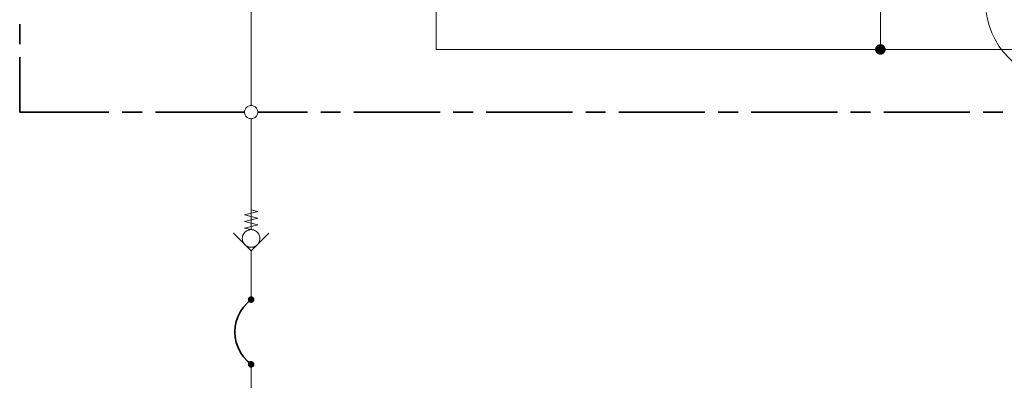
# Model space of a CAD drawing. Header units: millimetres. Extents: x 0 to 203, y 0 to 47.
# Tile 123 of 196: x 145.07 to 150.93, y 14.98 to 17.12. Entities that reach past the tile are written whole.
import ezdxf

# ---------------------------------------------------------------- set-up
doc = ezdxf.new("R2010")
doc.units = ezdxf.units.MM
doc.layers.add('PDF_Geomertry', color=7, linetype='Continuous')
doc.layers.add('PDF_Solid Fills', color=7, linetype='Continuous')

msp = doc.modelspace()

# ---------------------------------------------------------------- hatches: boundary and pattern name
at = {"layer": 'PDF_Solid Fills', "transparency": 33554559}
for points in [[(150.1902, 16.9443), (150.1749, 16.9721), (150.1782, 16.9735)], [(150.1902, 16.9443), (150.1782, 16.9735), (150.1824, 16.9749)], [(150.1902, 16.9443), (150.1824, 16.9749), (150.186, 16.9757)], [(150.1902, 16.9443), (150.186, 16.9757), (150.1902, 16.9762)], [(150.1902, 16.9443), (150.1902, 16.9762), (150.1943, 16.9757)], [(150.1902, 16.9443), (150.1943, 16.9757), (150.1985, 16.9749)], [(150.1902, 16.9443), (150.1985, 16.9749), (150.2027, 16.9735)], [(150.1902, 16.9443), (150.2027, 16.9735), (150.206, 16.9721)], [(150.1902, 16.9443), (150.1588, 16.9485), (150.1602, 16.9526)], [(150.1902, 16.9443), (150.1588, 16.9443), (150.1588, 16.9485)], [(150.1902, 16.9443), (150.1588, 16.941), (150.1588, 16.9443)], [(150.1902, 16.9443), (150.1602, 16.9368), (150.1588, 16.941)], [(150.1902, 16.9443), (150.1602, 16.9526), (150.161, 16.9568)], [(150.1902, 16.9443), (150.161, 16.9326), (150.1602, 16.9368)], [(150.1902, 16.9443), (150.161, 16.9568), (150.1629, 16.9604)], [(150.1902, 16.9443), (150.1629, 16.929), (150.161, 16.9326)], [(150.1902, 16.9443), (150.1629, 16.9604), (150.1652, 16.9638)], [(150.1902, 16.9443), (150.1652, 16.9257), (150.1629, 16.929)], [(150.1902, 16.9443), (150.1652, 16.9638), (150.1679, 16.9665)], [(150.1902, 16.9443), (150.1679, 16.9221), (150.1652, 16.9257)], [(150.1902, 16.9443), (150.1679, 16.9665), (150.1713, 16.9693)], [(150.1902, 16.9443), (150.1713, 16.9201), (150.1679, 16.9221)], [(150.1902, 16.9443), (150.1713, 16.9693), (150.1749, 16.9721)], [(150.1902, 16.9443), (150.1749, 16.9174), (150.1713, 16.9201)], [(150.1902, 16.9443), (150.1782, 16.916), (150.1749, 16.9174)], [(150.1902, 16.9443), (150.1824, 16.9146), (150.1782, 16.916)], [(150.1902, 16.9443), (150.186, 16.9137), (150.1824, 16.9146)], [(150.1902, 16.9443), (150.1902, 16.9132), (150.186, 16.9137)], [(150.1902, 16.9443), (150.206, 16.9721), (150.2096, 16.9693)], [(150.1902, 16.9443), (150.2096, 16.9693), (150.2124, 16.9665)], [(150.1902, 16.9443), (150.2124, 16.9665), (150.2152, 16.9638)], [(150.1902, 16.9443), (150.2152, 16.9638), (150.2171, 16.9604)], [(150.1902, 16.9443), (150.2171, 16.9604), (150.2193, 16.9568)], [(150.1902, 16.9443), (150.2193, 16.9568), (150.2207, 16.9526)], [(150.1902, 16.9443), (150.2207, 16.9526), (150.2213, 16.9485)], [(150.1902, 16.9443), (150.2213, 16.9485), (150.2213, 16.9443)], [(150.1902, 16.9443), (150.1943, 16.9137), (150.1902, 16.9132)], [(150.1902, 16.9443), (150.1985, 16.9146), (150.1943, 16.9137)], [(150.1902, 16.9443), (150.2027, 16.916), (150.1985, 16.9146)], [(150.1902, 16.9443), (150.206, 16.9174), (150.2027, 16.916)], [(150.1902, 16.9443), (150.2096, 16.9201), (150.206, 16.9174)], [(150.1902, 16.9443), (150.2124, 16.9221), (150.2096, 16.9201)], [(150.1902, 16.9443), (150.2152, 16.9257), (150.2124, 16.9221)], [(150.1902, 16.9443), (150.2171, 16.929), (150.2152, 16.9257)], [(150.1902, 16.9443), (150.2193, 16.9326), (150.2171, 16.929)], [(150.1902, 16.9443), (150.2207, 16.9368), (150.2193, 16.9326)], [(150.1902, 16.9443), (150.2213, 16.941), (150.2207, 16.9368)], [(150.1902, 16.9443), (150.2213, 16.9443), (150.2213, 16.941)], [(146.4499, 15.4554), (146.4304, 15.4604), (146.4318, 15.4632)], [(146.4499, 15.4554), (146.4304, 15.4582), (146.4304, 15.4604)], [(146.4499, 15.4554), (146.4304, 15.4554), (146.4304, 15.4582)], [(146.4499, 15.4554), (146.4304, 15.4526), (146.4304, 15.4554)], [(146.4499, 15.4554), (146.4304, 15.4507), (146.4304, 15.4526)], [(146.4499, 15.4554), (146.4318, 15.4479), (146.4304, 15.4507)], [(146.4499, 15.4554), (146.4318, 15.4632), (146.4324, 15.4651)], [(146.4499, 15.4554), (146.4324, 15.4457), (146.4318, 15.4479)], [(146.4499, 15.4554), (146.4324, 15.4651), (146.4338, 15.4674)], [(146.4499, 15.4554), (146.4338, 15.4438), (146.4324, 15.4457)], [(146.4499, 15.4554), (146.4338, 15.4674), (146.436, 15.4693)], [(146.4499, 15.4554), (146.436, 15.4415), (146.4338, 15.4438)], [(146.4499, 15.4554), (146.436, 15.4693), (146.4379, 15.4707)], [(146.4499, 15.4554), (146.4379, 15.4401), (146.436, 15.4415)], [(146.4499, 15.4554), (146.4379, 15.4707), (146.4402, 15.4729)], [(146.4499, 15.4554), (146.4402, 15.4388), (146.4379, 15.4401)], [(146.4499, 15.4554), (146.4402, 15.4729), (146.4421, 15.4735)], [(146.4499, 15.4554), (146.4421, 15.4374), (146.4402, 15.4388)], [(146.4499, 15.4554), (146.4421, 15.4735), (146.4443, 15.4743)], [(146.4499, 15.4554), (146.4443, 15.4368), (146.4421, 15.4374)], [(146.4499, 15.4554), (146.4443, 15.4743), (146.4471, 15.4749)], [(146.4499, 15.4554), (146.4471, 15.436), (146.4443, 15.4368)], [(146.4499, 15.4554), (146.4471, 15.4749), (146.4499, 15.4749)], [(146.4499, 15.4554), (146.4499, 15.436), (146.4471, 15.436)], [(146.4499, 15.4554), (146.4518, 15.4749), (146.4546, 15.4743)], [(146.4499, 15.4554), (146.4499, 15.4749), (146.4518, 15.4749)], [(146.4499, 15.4554), (146.4546, 15.4743), (146.4574, 15.4735)], [(146.4499, 15.4554), (146.4574, 15.4735), (146.4596, 15.4729)], [(146.4499, 15.4554), (146.4596, 15.4729), (146.4615, 15.4707)], [(146.4499, 15.4554), (146.4615, 15.4707), (146.4638, 15.4693)], [(146.4499, 15.4554), (146.4638, 15.4693), (146.4652, 15.4674)], [(146.4499, 15.4554), (146.4652, 15.4674), (146.4665, 15.4651)], [(146.4499, 15.4554), (146.4665, 15.4651), (146.4679, 15.4632)], [(146.4499, 15.4554), (146.4679, 15.4632), (146.4685, 15.4604)], [(146.4499, 15.4554), (146.4685, 15.4604), (146.4693, 15.4582)], [(146.4499, 15.4554), (146.4693, 15.4582), (146.4693, 15.4554)], [(146.4499, 15.4554), (146.4518, 15.436), (146.4499, 15.436)], [(146.4499, 15.4554), (146.4546, 15.4368), (146.4518, 15.436)], [(146.4499, 15.4554), (146.4574, 15.4374), (146.4546, 15.4368)], [(146.4499, 15.4554), (146.4596, 15.4388), (146.4574, 15.4374)], [(146.4499, 15.4554), (146.4615, 15.4401), (146.4596, 15.4388)], [(146.4499, 15.4554), (146.4638, 15.4415), (146.4615, 15.4401)], [(146.4499, 15.4554), (146.4652, 15.4438), (146.4638, 15.4415)], [(146.4499, 15.4554), (146.4665, 15.4457), (146.4652, 15.4438)], [(146.4499, 15.4554), (146.4679, 15.4479), (146.4665, 15.4457)], [(146.4499, 15.4554), (146.4685, 15.4507), (146.4679, 15.4479)], [(146.4499, 15.4554), (146.4693, 15.4526), (146.4685, 15.4507)], [(146.4499, 15.4554), (146.4693, 15.4554), (146.4693, 15.4526)], [(146.4499, 15.0707), (146.4304, 15.0757), (146.4318, 15.0776)], [(146.4499, 15.0707), (146.4304, 15.0729), (146.4304, 15.0757)], [(146.4499, 15.0707), (146.4304, 15.0707), (146.4304, 15.0729)], [(146.4499, 15.0707), (146.4304, 15.0679), (146.4304, 15.0707)], [(146.4499, 15.0707), (146.4304, 15.0651), (146.4304, 15.0679)], [(146.4499, 15.0707), (146.4318, 15.0632), (146.4304, 15.0651)], [(146.4499, 15.0707), (146.4318, 15.0776), (146.4324, 15.0804)], [(146.4499, 15.0707), (146.4324, 15.0604), (146.4318, 15.0632)], [(146.4499, 15.0707), (146.4324, 15.0804), (146.4338, 15.0826)], [(146.4499, 15.0707), (146.4338, 15.0582), (146.4324, 15.0604)], [(146.4499, 15.0707), (146.4338, 15.0826), (146.436, 15.0846)], [(146.4499, 15.0707), (146.436, 15.0568), (146.4338, 15.0582)], [(146.4499, 15.0707), (146.436, 15.0846), (146.4379, 15.086)], [(146.4499, 15.0707), (146.4379, 15.0549), (146.436, 15.0568)], [(146.4499, 15.0707), (146.4379, 15.086), (146.4402, 15.0874)], [(146.4499, 15.0707), (146.4402, 15.0535), (146.4379, 15.0549)], [(146.4499, 15.0707), (146.4402, 15.0874), (146.4421, 15.0888)], [(146.4499, 15.0707), (146.4421, 15.0521), (146.4402, 15.0535)], [(146.4499, 15.0707), (146.4421, 15.0888), (146.4443, 15.0896)], [(146.4499, 15.0707), (146.4443, 15.0513), (146.4421, 15.0521)], [(146.4499, 15.0707), (146.4443, 15.0896), (146.4471, 15.0901)], [(146.4499, 15.0707), (146.4471, 15.0513), (146.4443, 15.0513)], [(146.4499, 15.0707), (146.4471, 15.0901), (146.4499, 15.0901)], [(146.4499, 15.0707), (146.4499, 15.0507), (146.4471, 15.0513)], [(146.4499, 15.0707), (146.4518, 15.0901), (146.4546, 15.0896)], [(146.4499, 15.0707), (146.4499, 15.0901), (146.4518, 15.0901)], [(146.4499, 15.0707), (146.4546, 15.0896), (146.4574, 15.0888)], [(146.4499, 15.0707), (146.4574, 15.0888), (146.4596, 15.0874)], [(146.4499, 15.0707), (146.4596, 15.0874), (146.4615, 15.086)], [(146.4499, 15.0707), (146.4615, 15.086), (146.4638, 15.0846)], [(146.4499, 15.0707), (146.4638, 15.0846), (146.4652, 15.0826)], [(146.4499, 15.0707), (146.4652, 15.0826), (146.4665, 15.0804)], [(146.4499, 15.0707), (146.4665, 15.0804), (146.4679, 15.0776)], [(146.4499, 15.0707), (146.4679, 15.0776), (146.4685, 15.0757)], [(146.4499, 15.0707), (146.4685, 15.0757), (146.4693, 15.0729)], [(146.4499, 15.0707), (146.4693, 15.0729), (146.4693, 15.0707)], [(146.4499, 15.0707), (146.4518, 15.0513), (146.4499, 15.0507)], [(146.4499, 15.0707), (146.4546, 15.0513), (146.4518, 15.0513)], [(146.4499, 15.0707), (146.4574, 15.0521), (146.4546, 15.0513)], [(146.4499, 15.0707), (146.4596, 15.0535), (146.4574, 15.0521)], [(146.4499, 15.0707), (146.4615, 15.0549), (146.4596, 15.0535)], [(146.4499, 15.0707), (146.4638, 15.0568), (146.4615, 15.0549)], [(146.4499, 15.0707), (146.4652, 15.0582), (146.4638, 15.0568)], [(146.4499, 15.0707), (146.4665, 15.0604), (146.4652, 15.0582)], [(146.4499, 15.0707), (146.4679, 15.0632), (146.4665, 15.0604)], [(146.4499, 15.0707), (146.4685, 15.0651), (146.4679, 15.0632)], [(146.4499, 15.0707), (146.4693, 15.0679), (146.4685, 15.0651)], [(146.4499, 15.0707), (146.4693, 15.0707), (146.4693, 15.0679)]]:
    msp.add_hatch(color=256, dxfattribs=at).paths.add_polyline_path(points)

# ---------------------------------------------------------------- linework, layer by layer
at = {"layer": 'PDF_Geomertry', "lineweight": 15}
for points in [[(146.4499, 16.611), (146.4499, 17.6443)], [(147.5499, 17.6443), (147.5499, 16.9443), (150.1902, 16.9443)], [(150.1902, 17.2749), (150.1902, 16.9443), (153.8527, 16.9443), (156.4929, 16.9443), (159.8602, 16.9443), (162.5004, 16.9443), (162.5004, 16.611)], [(146.4499, 16.5318), (146.4499, 15.8721), (146.4102, 15.8818), (146.4888, 15.9013), (146.4102, 15.9215), (146.4888, 15.941), (146.4102, 15.9604), (146.4888, 15.9799), (146.4499, 15.9901)], [(146.5546, 15.8507), (146.4499, 15.7457), (146.3449, 15.8507)], [(146.4499, 15.7457), (146.4499, 15.7146), (146.4499, 15.4554)], [(146.4499, 13.3457), (146.4499, 15.0707)]]:
    msp.add_lwpolyline(points, dxfattribs=at)
at = {"layer": 'PDF_Geomertry', "lineweight": 35}
for points in [[(145.074, 16.9762), (145.074, 17.0943)], [(145.6046, 16.5715), (145.074, 16.5715), (145.074, 16.8979)], [(145.6832, 16.5715), (145.8013, 16.5715)], [(145.8804, 16.5715), (146.4102, 16.5715)], [(146.4888, 16.5715), (146.7852, 16.5715)], [(146.8638, 16.5715), (146.9818, 16.5715)], [(147.061, 16.5715), (147.5727, 16.5715)], [(147.6513, 16.5715), (147.7693, 16.5715)], [(147.8477, 16.5715), (148.3596, 16.5715)], [(148.4388, 16.5715), (148.5568, 16.5715)], [(148.6352, 16.5715), (149.1471, 16.5715)], [(149.2263, 16.5715), (149.3443, 16.5715)], [(149.4227, 16.5715), (149.9346, 16.5715)], [(150.0129, 16.5715), (150.1318, 16.5715)], [(150.2102, 16.5715), (150.7221, 16.5715)], [(150.8004, 16.5715), (150.9185, 16.5715)], [(146.4499, 15.4554), (146.4254, 15.4346), (146.404, 15.411), (146.3865, 15.3846), (146.3721, 15.3563), (146.3615, 15.3263), (146.3554, 15.2951), (146.3532, 15.2632), (146.3554, 15.2313), (146.3615, 15.1999), (146.3721, 15.1701), (146.3865, 15.1415), (146.404, 15.1151), (146.4254, 15.091), (146.4499, 15.0707)]]:
    msp.add_lwpolyline(points, dxfattribs=at)
at = {"layer": 'PDF_Geomertry', "lineweight": 0}
for points in [[(150.1749, 16.9443), (150.1749, 16.9424), (150.1749, 16.941), (150.1754, 16.9388), (150.1768, 16.9368), (150.1777, 16.9354), (150.179, 16.9332), (150.1804, 16.9318), (150.1824, 16.9313), (150.1846, 16.9304), (150.186, 16.9299), (150.1879, 16.929), (150.1902, 16.929), (150.1921, 16.929), (150.1943, 16.9299), (150.1963, 16.9304), (150.1985, 16.9313), (150.1999, 16.9318), (150.2013, 16.9332), (150.2027, 16.9354), (150.204, 16.9368), (150.2046, 16.9388), (150.2054, 16.941), (150.206, 16.9424), (150.206, 16.9443), (150.206, 16.9465), (150.2054, 16.9485), (150.2046, 16.9507), (150.204, 16.9526), (150.2027, 16.954), (150.2013, 16.9554), (150.1999, 16.9568), (150.1985, 16.9582), (150.1963, 16.959), (150.1943, 16.9596), (150.1921, 16.9604), (150.1902, 16.9604), (150.1879, 16.9604), (150.186, 16.9596), (150.1846, 16.959), (150.1824, 16.9582), (150.1804, 16.9568), (150.179, 16.9554), (150.1777, 16.954), (150.1768, 16.9526), (150.1754, 16.9507), (150.1749, 16.9485), (150.1749, 16.9465), (150.1749, 16.9443)], [(146.4402, 15.4554), (146.4402, 15.454), (146.4402, 15.4526), (146.4407, 15.4521), (146.4415, 15.4507), (146.4421, 15.4493), (146.4429, 15.4485), (146.4435, 15.4479), (146.4449, 15.4471), (146.4457, 15.4465), (146.4471, 15.4457), (146.4485, 15.4457), (146.4499, 15.4457), (146.4513, 15.4457), (146.4518, 15.4457), (146.4532, 15.4465), (146.4546, 15.4471), (146.4554, 15.4479), (146.4568, 15.4485), (146.4574, 15.4493), (146.4582, 15.4507), (146.4588, 15.4521), (146.4588, 15.4526), (146.4596, 15.454), (146.4596, 15.4554), (146.4596, 15.4568), (146.4588, 15.4582), (146.4588, 15.459), (146.4582, 15.4604), (146.4574, 15.4618), (146.4568, 15.4624), (146.4554, 15.4632), (146.4546, 15.4638), (146.4532, 15.4646), (146.4518, 15.4651), (146.4513, 15.4651), (146.4499, 15.4651), (146.4485, 15.4651), (146.4471, 15.4651), (146.4457, 15.4646), (146.4449, 15.4638), (146.4435, 15.4632), (146.4429, 15.4624), (146.4421, 15.4618), (146.4415, 15.4604), (146.4407, 15.459), (146.4402, 15.4582), (146.4402, 15.4568), (146.4402, 15.4554)], [(146.4402, 15.0707), (146.4402, 15.0693), (146.4402, 15.0679), (146.4407, 15.0665), (146.4415, 15.0651), (146.4421, 15.0646), (146.4429, 15.0638), (146.4435, 15.0624), (146.4449, 15.0618), (146.4457, 15.061), (146.4471, 15.061), (146.4485, 15.061), (146.4499, 15.0604), (146.4513, 15.061), (146.4518, 15.061), (146.4532, 15.061), (146.4546, 15.0618), (146.4554, 15.0624), (146.4568, 15.0638), (146.4574, 15.0646), (146.4582, 15.0651), (146.4588, 15.0665), (146.4588, 15.0679), (146.4596, 15.0693), (146.4596, 15.0707), (146.4596, 15.0715), (146.4588, 15.0729), (146.4588, 15.0743), (146.4582, 15.0757), (146.4574, 15.0763), (146.4568, 15.0776), (146.4554, 15.0785), (146.4546, 15.079), (146.4532, 15.0799), (146.4518, 15.0799), (146.4513, 15.0804), (146.4499, 15.0804), (146.4485, 15.0804), (146.4471, 15.0799), (146.4457, 15.0799), (146.4449, 15.079), (146.4435, 15.0785), (146.4429, 15.0776), (146.4421, 15.0763), (146.4415, 15.0757), (146.4407, 15.0743), (146.4402, 15.0729), (146.4402, 15.0715), (146.4402, 15.0707)]]:
    msp.add_lwpolyline(points, close=True, dxfattribs=at)
at = {"layer": 'PDF_Geomertry', "lineweight": 15}
for points in [[(146.4888, 16.5715), (146.4888, 16.5763), (146.4874, 16.5818), (146.486, 16.5868), (146.4838, 16.591), (146.481, 16.5951), (146.4777, 16.5993), (146.4735, 16.6026), (146.4693, 16.6054), (146.4643, 16.6076), (146.4596, 16.6096), (146.4546, 16.6104), (146.4499, 16.611), (146.4443, 16.6104), (146.4393, 16.6096), (146.4346, 16.6076), (146.4304, 16.6054), (146.4254, 16.6026), (146.4221, 16.5993), (146.4185, 16.5951), (146.4157, 16.591), (146.4138, 16.5868), (146.4115, 16.5818), (146.411, 16.5763), (146.4102, 16.5715), (146.411, 16.5665), (146.4115, 16.561), (146.4138, 16.5563), (146.4157, 16.5521), (146.4185, 16.5471), (146.4221, 16.5438), (146.4254, 16.5401), (146.4304, 16.5374), (146.4346, 16.5354), (146.4393, 16.5332), (146.4443, 16.5326), (146.4499, 16.5318), (146.4546, 16.5326), (146.4596, 16.5332), (146.4643, 16.5354), (146.4693, 16.5374), (146.4735, 16.5401), (146.4777, 16.5438), (146.481, 16.5471), (146.4838, 16.5521), (146.486, 16.5563), (146.4874, 16.561), (146.4888, 16.5665), (146.4888, 16.5715)], [(146.5018, 15.8193), (146.5018, 15.8263), (146.5004, 15.8332), (146.4977, 15.8396), (146.4949, 15.8457), (146.4915, 15.8512), (146.4865, 15.8568), (146.4818, 15.861), (146.4763, 15.8651), (146.4699, 15.8679), (146.4629, 15.8701), (146.4568, 15.8715), (146.4499, 15.8721), (146.4429, 15.8715), (146.436, 15.8701), (146.4296, 15.8679), (146.4235, 15.8651), (146.4179, 15.861), (146.4124, 15.8568), (146.4082, 15.8512), (146.404, 15.8457), (146.4013, 15.8396), (146.399, 15.8332), (146.3977, 15.8263), (146.3971, 15.8193), (146.3977, 15.8132), (146.399, 15.8063), (146.4013, 15.7993), (146.404, 15.7938), (146.4082, 15.7874), (146.4124, 15.7826), (146.4179, 15.7776), (146.4235, 15.7743), (146.4296, 15.7715), (146.436, 15.7687), (146.4429, 15.7679), (146.4499, 15.7674), (146.4568, 15.7679), (146.4629, 15.7687), (146.4699, 15.7715), (146.4763, 15.7743), (146.4818, 15.7776), (146.4865, 15.7826), (146.4915, 15.7874), (146.4949, 15.7938), (146.4977, 15.7993), (146.5004, 15.8063), (146.5018, 15.8132), (146.5018, 15.8193)]]:
    msp.add_lwpolyline(points, close=True, dxfattribs=at)
at = {"layer": 'PDF_Geomertry', "color": 1, "lineweight": 15}
msp.add_circle((151.2865, 17.2276), 0.4717, dxfattribs=at)

doc.saveas('drawing.dxf')
